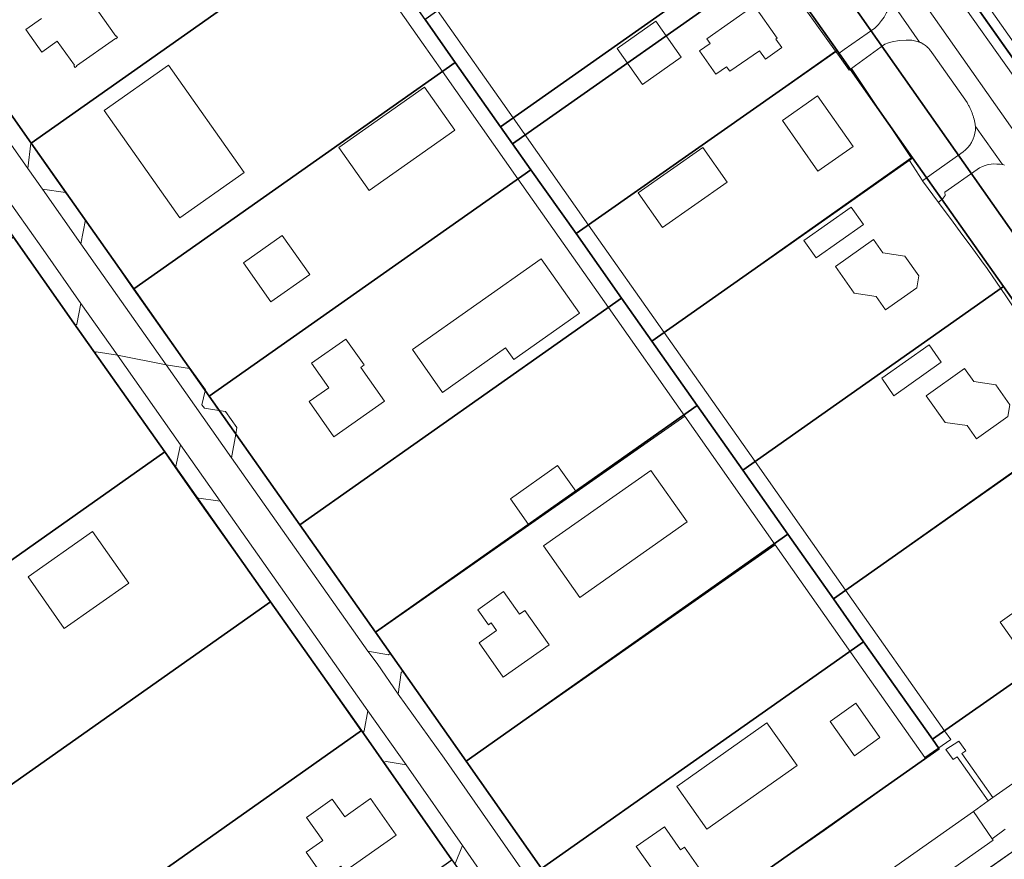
# Model space of a CAD drawing. Header units: metres. Extents: x 150385 to 171486, y 478588 to 485023.
# Tile 93 of 256: x 150555 to 150743, y 484193 to 484353. Entities that reach past the tile are written whole.
import ezdxf
from ezdxf.lldxf.tags import DXFTag

# ---------------------------------------------------------------- set-up
doc = ezdxf.new("R2010")
doc.units = ezdxf.units.M
doc.layers.add('B-WE-KG-GRENS_PERCEEL-GV', color=150, linetype='KG-PERCEEL', lineweight=30, true_color=0x007fff)
doc.layers.add('TOP-L-terrein schutting raster hek leuning', color=7, linetype='Continuous', lineweight=0)
doc.layers.add('TOP-L-topo objecten vlak', color=7, linetype='Continuous', lineweight=0)
doc.styles.get("Standard").update_dxf_attribs({"font": 'NLCS-ISO.ttf'})
tags = doc.linetypes.add('KG-PERCEEL', pattern='A,5.5,-2,["P",Standard,S=1.8,R=0,X=-0.5,Y=-0.9],-2,5.5,-2,[5,NLCS.shx,S=0.75,R=0,X=0,Y=0],-2', length=19).pattern_tags.tags
tags[6] = DXFTag(74, 10)

msp = doc.modelspace()

# ---------------------------------------------------------------- linework, layer by layer
at = {"layer": 'B-WE-KG-GRENS_PERCEEL-GV', "flags": 128}
for points in [[(150669.76, 484452.7), (150714.5, 484388.53), (150815.74, 484245.22), (150847.2, 484200.69), (150859.89, 484210.2), (150941.96, 484271.03), (151020.2, 484328.91), (151100.89, 484388.09), (151176.85, 484443.51), (151259.91, 484503.79), (151281.1, 484519.06), (151291.93, 484527.19), (151314.98, 484546.41), (151337.38, 484565.94), (151349.21, 484576.22), (151359.55, 484584.99), (151384.43, 484605.64), (151408.01, 484625.12), (151429.95, 484643.17), (151430.55, 484644.01), (151431.13, 484646.17), (151431.33, 484646.86), (151428.3, 484646.85), (151428.41, 484648.43), (151411.21, 484675.87), (151404.92, 484689.28), (151399, 484706.22), (151396.85, 484713.72), (151391.29, 484733.12), (151384.29, 484761.62), (151375.67, 484809.06), (151370.86, 484839.23), (151369.83, 484845.69), (151367.74, 484892.37), (151367.48, 484902.19), (151367.36, 484906.46), (151365.64, 484913.27), (151362.79, 484918.82), (151358.12, 484925.94)], [(150669.76, 484452.7), (150714.5, 484388.53), (150847.2, 484200.69), (150859.89, 484210.2), (150941.96, 484271.03), (151020.2, 484328.91), (151100.89, 484388.09), (151176.85, 484443.51), (151259.91, 484503.79), (151281.1, 484519.06), (151291.93, 484527.19), (151314.98, 484546.41), (151337.38, 484565.94), (151349.21, 484576.22), (151359.55, 484584.99), (151384.43, 484605.64), (151408.01, 484625.12), (151429.95, 484643.17), (151430.55, 484644.01), (151431.13, 484646.17), (151431.33, 484646.86), (151428.3, 484646.85), (151428.41, 484648.43), (151411.21, 484675.87), (151404.92, 484689.28), (151399, 484706.22), (151396.85, 484713.72), (151391.29, 484733.12), (151384.29, 484761.62), (151375.67, 484809.06), (151370.86, 484839.23), (151369.83, 484845.69), (151367.74, 484892.37), (151367.48, 484902.19), (151367.36, 484906.46), (151365.64, 484913.27), (151362.79, 484918.82), (151358.12, 484925.94)], [(150669.76, 484452.7), (150714.5, 484388.53), (150815.74, 484245.22), (150847.2, 484200.69), (150859.89, 484210.2), (150941.96, 484271.03), (151020.2, 484328.91), (151100.89, 484388.09), (151176.85, 484443.51), (151259.91, 484503.79), (151281.1, 484519.06), (151291.93, 484527.19), (151314.98, 484546.41), (151337.38, 484565.94), (151349.21, 484576.22), (151359.55, 484584.99), (151384.43, 484605.64), (151408.01, 484625.12), (151429.95, 484643.17), (151430.55, 484644.01), (151431.13, 484646.17), (151431.33, 484646.86), (151428.3, 484646.85), (151428.41, 484648.43), (151411.21, 484675.87), (151404.92, 484689.28), (151399, 484706.22), (151396.85, 484713.72), (151391.29, 484733.12), (151384.29, 484761.62), (151375.67, 484809.06), (151370.86, 484839.23), (151369.83, 484845.69), (151367.74, 484892.37), (151367.48, 484902.19), (151367.36, 484906.46), (151365.64, 484913.27), (151362.79, 484918.82), (151358.12, 484925.94)], [(150669.76, 484452.7), (150714.5, 484388.53), (150815.74, 484245.22), (150847.2, 484200.69), (150859.89, 484210.2), (150941.96, 484271.03), (151020.2, 484328.91), (151100.89, 484388.09), (151176.85, 484443.51), (151259.91, 484503.79), (151281.1, 484519.06), (151291.93, 484527.19), (151314.98, 484546.41), (151337.38, 484565.94), (151349.21, 484576.22), (151359.55, 484584.99), (151384.43, 484605.64), (151408.01, 484625.12), (151429.95, 484643.17), (151430.55, 484644.01), (151431.13, 484646.17), (151431.33, 484646.86), (151428.3, 484646.85), (151428.41, 484648.43), (151411.21, 484675.87), (151404.92, 484689.28), (151399, 484706.22), (151396.85, 484713.72), (151391.29, 484733.12), (151384.29, 484761.62), (151375.67, 484809.06), (151370.86, 484839.23), (151369.83, 484845.69), (151367.74, 484892.37), (151367.48, 484902.19), (151367.36, 484906.46), (151365.64, 484913.27), (151362.79, 484918.82), (151358.12, 484925.94)], [(150669.76, 484452.7), (150714.5, 484388.53), (150847.2, 484200.69), (150859.89, 484210.2), (150941.96, 484271.03), (151020.2, 484328.91), (151100.89, 484388.09), (151176.85, 484443.51), (151259.91, 484503.79), (151281.1, 484519.06), (151291.93, 484527.19), (151314.98, 484546.41), (151337.38, 484565.94), (151349.21, 484576.22), (151359.55, 484584.99), (151384.43, 484605.64), (151408.01, 484625.12), (151429.95, 484643.17), (151430.55, 484644.01), (151431.13, 484646.17), (151431.33, 484646.86), (151428.3, 484646.85), (151428.41, 484648.43), (151411.21, 484675.87), (151404.92, 484689.28), (151399, 484706.22), (151396.85, 484713.72), (151391.29, 484733.12), (151384.29, 484761.62), (151375.67, 484809.06), (151370.86, 484839.23), (151369.83, 484845.69), (151367.74, 484892.37), (151367.48, 484902.19), (151367.36, 484906.46), (151365.64, 484913.27), (151362.79, 484918.82), (151358.12, 484925.94)], [(150654.18, 484441.99), (150654.89, 484440.96), (150701.78, 484373.66), (150748.9, 484306.53), (150788.43, 484250.4), (150787.27, 484244.47), (150782.94, 484236.35), (150777.05, 484230.56), (150746.11, 484208.78), (150784.56, 484153.85), (150780.57, 484150.87), (150787.57, 484139.71), (150790.07, 484134.52), (150807.31, 484146.87), (150805.51, 484148.51), (150800.73, 484154.11), (150794.61, 484161.38), (150763.08, 484206.15), (150793.68, 484228.85), (150815.74, 484245.22), (150714.5, 484388.53), (150669.76, 484452.7)], [(150654.18, 484441.99), (150654.89, 484440.96), (150701.78, 484373.66), (150748.9, 484306.53), (150788.43, 484250.4), (150787.27, 484244.47), (150782.94, 484236.35), (150777.05, 484230.56), (150746.11, 484208.78), (150784.56, 484153.85), (150780.57, 484150.87), (150787.57, 484139.71), (150790.07, 484134.52), (150807.31, 484146.87), (150805.51, 484148.51), (150800.73, 484154.11), (150794.61, 484161.38), (150763.08, 484206.15), (150793.68, 484228.85), (150815.74, 484245.22), (150714.5, 484388.53), (150669.76, 484452.7)], [(150654.18, 484441.99), (150654.89, 484440.96), (150701.78, 484373.66), (150748.9, 484306.53), (150788.43, 484250.4), (150787.27, 484244.47), (150782.94, 484236.35), (150777.05, 484230.56), (150746.11, 484208.78), (150784.56, 484153.85), (150780.57, 484150.87), (150787.57, 484139.71), (150790.07, 484134.52), (150807.31, 484146.87), (150805.51, 484148.51), (150800.73, 484154.11), (150794.61, 484161.38), (150763.08, 484206.15), (150793.68, 484228.85), (150815.74, 484245.22), (150714.5, 484388.53), (150669.76, 484452.7)], [(150438.14, 484293.46), (150617.35, 484039.27), (150621.62, 484033.27), (150700.85, 484091.65), (150771.79, 484144.4), (150780.57, 484150.87), (150784.56, 484153.85), (150746.11, 484208.78), (150777.05, 484230.56), (150782.94, 484236.35), (150787.27, 484244.47), (150788.43, 484250.4), (150748.9, 484306.53), (150701.78, 484373.66), (150654.89, 484440.96), (150654.18, 484441.99)], [(150438.14, 484293.46), (150617.35, 484039.27), (150621.62, 484033.27), (150700.85, 484091.65), (150771.79, 484144.4), (150780.57, 484150.87), (150784.56, 484153.85), (150746.11, 484208.78), (150777.05, 484230.56), (150782.94, 484236.35), (150787.27, 484244.47), (150788.43, 484250.4), (150748.9, 484306.53), (150701.78, 484373.66), (150654.89, 484440.96), (150654.18, 484441.99)], [(150438.14, 484293.46), (150617.35, 484039.27), (150621.62, 484033.27), (150700.85, 484091.65), (150771.79, 484144.4), (150780.57, 484150.87), (150784.56, 484153.85), (150746.11, 484208.78), (150777.05, 484230.56), (150782.94, 484236.35), (150787.27, 484244.47), (150788.43, 484250.4), (150748.9, 484306.53), (150701.78, 484373.66), (150654.89, 484440.96), (150654.18, 484441.99)], [(150438.14, 484293.46), (150617.35, 484039.27), (150621.62, 484033.27), (150700.85, 484091.65), (150771.79, 484144.4), (150780.57, 484150.87), (150784.56, 484153.85), (150746.11, 484208.78), (150777.05, 484230.56), (150782.94, 484236.35), (150787.27, 484244.47), (150788.43, 484250.4), (150748.9, 484306.53), (150701.78, 484373.66), (150654.89, 484440.96), (150654.18, 484441.99)], [(150438.14, 484293.46), (150617.35, 484039.27), (150621.62, 484033.27), (150700.85, 484091.65), (150771.79, 484144.4), (150780.57, 484150.87), (150784.56, 484153.85), (150746.11, 484208.78), (150777.05, 484230.56), (150782.94, 484236.35), (150787.27, 484244.47), (150788.43, 484250.4), (150748.9, 484306.53), (150701.78, 484373.66), (150654.89, 484440.96), (150654.18, 484441.99)], [(150654.18, 484441.99), (150654.89, 484440.96), (150701.78, 484373.66), (150748.9, 484306.53), (150788.43, 484250.4), (150787.27, 484244.47), (150782.94, 484236.35), (150777.05, 484230.56), (150746.11, 484208.78), (150784.56, 484153.85), (150780.57, 484150.87), (150787.57, 484139.71), (150790.07, 484134.52), (150807.31, 484146.87), (150805.51, 484148.51), (150800.73, 484154.11), (150794.61, 484161.38), (150803.96, 484168.32), (150847.2, 484200.69)], [(150654.18, 484441.99), (150654.89, 484440.96), (150701.78, 484373.66), (150748.9, 484306.53), (150788.43, 484250.4), (150787.27, 484244.47), (150782.94, 484236.35), (150777.05, 484230.56), (150746.11, 484208.78), (150784.56, 484153.85), (150780.57, 484150.87), (150787.57, 484139.71), (150790.07, 484134.52), (150807.31, 484146.87), (150805.51, 484148.51), (150800.73, 484154.11), (150794.61, 484161.38), (150803.96, 484168.32), (150847.2, 484200.69)], [(150647.88, 484437.66), (150653.1, 484430.13), (150664.54, 484413.75), (150682.31, 484388.32), (150696.67, 484367.85), (150698.97, 484364.58), (150711.08, 484347.33), (150725.48, 484326.92), (150742.77, 484302.43), (150760.05, 484277.92), (150766.66, 484268.54), (150769.72, 484262.67), (150771.71, 484256.36), (150771.95, 484255.17), (150772.08, 484253.97), (150772.21, 484251.6), (150772.01, 484249.14), (150771.24, 484246.8), (150769.83, 484244.66), (150763.96, 484240.45), (150729.27, 484216.16), (150730.57, 484214.32), (150669.22, 484171.14), (150654.8, 484191.54), (150640.4, 484212.01), (150623.14, 484236.55), (150608.75, 484257.01), (150591.48, 484281.5), (150577.09, 484301.94), (150557.51, 484329.73), (150543.16, 484350.09), (150535.77, 484360.58)], [(150647.88, 484437.66), (150653.1, 484430.13), (150664.54, 484413.75), (150682.31, 484388.32), (150696.67, 484367.85), (150698.97, 484364.58), (150711.08, 484347.33), (150725.48, 484326.92), (150742.77, 484302.43), (150760.05, 484277.92), (150766.66, 484268.54), (150769.72, 484262.67), (150771.71, 484256.36), (150771.95, 484255.17), (150772.08, 484253.97), (150772.21, 484251.6), (150772.01, 484249.14), (150771.24, 484246.8), (150769.83, 484244.66), (150763.96, 484240.45), (150729.27, 484216.16), (150730.57, 484214.32), (150669.22, 484171.14), (150654.8, 484191.54), (150640.4, 484212.01), (150623.14, 484236.55), (150608.75, 484257.01), (150591.48, 484281.5), (150577.09, 484301.94), (150557.51, 484329.73), (150543.16, 484350.09), (150535.77, 484360.58)], [(150647.88, 484437.66), (150653.1, 484430.13), (150664.54, 484413.75), (150682.31, 484388.32), (150696.67, 484367.85), (150698.97, 484364.58), (150711.08, 484347.33), (150725.48, 484326.92), (150742.77, 484302.43), (150760.05, 484277.92), (150766.66, 484268.54), (150769.72, 484262.67), (150771.71, 484256.36), (150771.95, 484255.17), (150772.08, 484253.97), (150772.21, 484251.6), (150772.01, 484249.14), (150771.24, 484246.8), (150769.83, 484244.66), (150763.96, 484240.45), (150729.27, 484216.16), (150730.57, 484214.32), (150669.22, 484171.14), (150654.8, 484191.54), (150640.4, 484212.01), (150623.14, 484236.55), (150608.75, 484257.01), (150591.48, 484281.5), (150577.09, 484301.94), (150557.51, 484329.73), (150543.16, 484350.09), (150535.77, 484360.58)], [(150647.88, 484437.66), (150653.1, 484430.13), (150664.54, 484413.75), (150682.31, 484388.32), (150696.67, 484367.85), (150698.97, 484364.58), (150711.08, 484347.33), (150725.48, 484326.92), (150742.77, 484302.43), (150760.05, 484277.92), (150766.66, 484268.54), (150769.72, 484262.67), (150771.71, 484256.36), (150771.95, 484255.17), (150772.08, 484253.97), (150772.21, 484251.6), (150772.01, 484249.14), (150771.24, 484246.8), (150769.83, 484244.66), (150763.96, 484240.45), (150729.27, 484216.16), (150730.57, 484214.32), (150669.22, 484171.14), (150654.8, 484191.54), (150640.4, 484212.01), (150623.14, 484236.55), (150608.75, 484257.01), (150591.48, 484281.5), (150577.09, 484301.94), (150557.51, 484329.73), (150543.16, 484350.09), (150535.77, 484360.58)], [(150647.88, 484437.66), (150653.1, 484430.13), (150664.54, 484413.75), (150682.31, 484388.32), (150696.67, 484367.85), (150698.97, 484364.58), (150711.08, 484347.33), (150725.48, 484326.92), (150742.77, 484302.43), (150760.05, 484277.92), (150766.66, 484268.54), (150769.72, 484262.67), (150771.71, 484256.36), (150771.95, 484255.17), (150772.08, 484253.97), (150772.21, 484251.6), (150772.01, 484249.14), (150771.24, 484246.8), (150769.83, 484244.66), (150763.96, 484240.45), (150729.27, 484216.16), (150730.57, 484214.32), (150669.22, 484171.14), (150654.8, 484191.54), (150640.4, 484212.01), (150623.14, 484236.55), (150608.75, 484257.01), (150591.48, 484281.5), (150577.09, 484301.94), (150557.51, 484329.73), (150543.16, 484350.09), (150535.77, 484360.58)], [(150524.99, 484353.17), (150531.11, 484344.49), (150542.64, 484328.15), (150543.8, 484326.51), (150554.19, 484311.77), (150565.7, 484295.41), (150583.01, 484270.91), (150603.17, 484242.34), (150620.45, 484217.82), (150637.71, 484193.19), (150641.06, 484188.45), (150655.01, 484168.73), (150675.17, 484140.14), (150605.68, 484091.19), (150585.52, 484119.81), (150568.19, 484144.4), (150550.97, 484168.85), (150533.68, 484193.4), (150513.54, 484221.92), (150496.18, 484246.5), (150484.73, 484262.78), (150473.18, 484279.16), (150461.65, 484295.51), (150454.94, 484305.01)], [(150524.99, 484353.17), (150531.11, 484344.49), (150542.64, 484328.15), (150543.8, 484326.51), (150554.19, 484311.77), (150565.7, 484295.41), (150583.01, 484270.91), (150603.17, 484242.34), (150620.45, 484217.82), (150637.71, 484193.19), (150641.06, 484188.45), (150655.01, 484168.73), (150675.17, 484140.14), (150605.68, 484091.19), (150585.52, 484119.81), (150568.19, 484144.4), (150550.97, 484168.85), (150533.68, 484193.4), (150513.54, 484221.92), (150496.18, 484246.5), (150484.73, 484262.78), (150473.18, 484279.16), (150461.65, 484295.51), (150454.94, 484305.01)], [(150524.99, 484353.17), (150531.11, 484344.49), (150542.64, 484328.15), (150543.8, 484326.51), (150554.19, 484311.77), (150565.7, 484295.41), (150583.01, 484270.91), (150603.17, 484242.34), (150620.45, 484217.82), (150637.71, 484193.19), (150641.06, 484188.45), (150655.01, 484168.73), (150675.17, 484140.14), (150605.68, 484091.19), (150585.52, 484119.81), (150568.19, 484144.4), (150550.97, 484168.85), (150533.68, 484193.4), (150513.54, 484221.92), (150496.18, 484246.5), (150484.73, 484262.78), (150473.18, 484279.16), (150461.65, 484295.51), (150454.94, 484305.01)], [(150524.99, 484353.17), (150531.11, 484344.49), (150542.64, 484328.15), (150543.8, 484326.51), (150554.19, 484311.77), (150565.7, 484295.41), (150583.01, 484270.91), (150603.17, 484242.34), (150620.45, 484217.82), (150637.71, 484193.19), (150641.06, 484188.45), (150655.01, 484168.73), (150675.17, 484140.14), (150605.68, 484091.19), (150585.52, 484119.81), (150568.19, 484144.4), (150550.97, 484168.85), (150533.68, 484193.4), (150513.54, 484221.92), (150496.18, 484246.5), (150484.73, 484262.78), (150473.18, 484279.16), (150461.65, 484295.51), (150454.94, 484305.01)], [(150524.99, 484353.17), (150531.11, 484344.49), (150542.64, 484328.15), (150543.8, 484326.51), (150554.19, 484311.77), (150565.7, 484295.41), (150583.01, 484270.91), (150603.17, 484242.34), (150620.45, 484217.82), (150637.71, 484193.19), (150641.06, 484188.45), (150655.01, 484168.73), (150675.17, 484140.14), (150605.68, 484091.19), (150585.52, 484119.81), (150568.19, 484144.4), (150550.97, 484168.85), (150533.68, 484193.4), (150513.54, 484221.92), (150496.18, 484246.5), (150484.73, 484262.78), (150473.18, 484279.16), (150461.65, 484295.51), (150454.94, 484305.01)]]:
    msp.add_lwpolyline(points, dxfattribs=at)
at = {"layer": 'B-WE-KG-GRENS_PERCEEL-GV'}
msp.add_lwpolyline([(150847.2, 484200.69), (150714.5, 484388.53), (150669.76, 484452.7)], dxfattribs=at)
msp.add_lwpolyline([(150847.2, 484200.69), (150714.5, 484388.53), (150669.76, 484452.7)], dxfattribs=at)
at = {"layer": 'B-WE-KG-GRENS_PERCEEL-GV', "flags": 128}
for points in [[(150543.16, 484350.09), (150557.51, 484329.73), (150618.76, 484372.87), (150614.71, 484378.6), (150604.35, 484393.35)], [(150543.16, 484350.09), (150557.51, 484329.73), (150618.76, 484372.87), (150614.71, 484378.6), (150604.35, 484393.35)], [(150543.16, 484350.09), (150557.51, 484329.73), (150618.76, 484372.87), (150614.71, 484378.6), (150604.35, 484393.35)], [(150543.16, 484350.09), (150557.51, 484329.73), (150618.76, 484372.87), (150614.71, 484378.6), (150604.35, 484393.35)], [(150543.16, 484350.09), (150557.51, 484329.73), (150618.76, 484372.87), (150614.71, 484378.6), (150604.35, 484393.35)], [(150682.31, 484388.32), (150632.59, 484353.27), (150638.35, 484345.08), (150646.96, 484332.83), (150696.67, 484367.85)], [(150682.31, 484388.32), (150632.59, 484353.27), (150638.35, 484345.08), (150646.96, 484332.83), (150696.67, 484367.85)], [(150682.31, 484388.32), (150632.59, 484353.27), (150638.35, 484345.08), (150646.96, 484332.83), (150696.67, 484367.85)], [(150682.31, 484388.32), (150632.59, 484353.27), (150638.35, 484345.08), (150646.96, 484332.83), (150696.67, 484367.85)], [(150682.31, 484388.32), (150632.59, 484353.27), (150638.35, 484345.08), (150646.96, 484332.83), (150696.67, 484367.85)], [(150557.51, 484329.73), (150577.09, 484301.94), (150638.35, 484345.08), (150632.59, 484353.27), (150618.76, 484372.87)], [(150557.51, 484329.73), (150577.09, 484301.94), (150638.35, 484345.08), (150632.59, 484353.27), (150618.76, 484372.87)], [(150557.51, 484329.73), (150577.09, 484301.94), (150638.35, 484345.08), (150632.59, 484353.27), (150618.76, 484372.87)], [(150557.51, 484329.73), (150577.09, 484301.94), (150638.35, 484345.08), (150632.59, 484353.27), (150618.76, 484372.87)], [(150557.51, 484329.73), (150577.09, 484301.94), (150638.35, 484345.08), (150632.59, 484353.27), (150618.76, 484372.87)], [(150696.67, 484367.85), (150646.96, 484332.83), (150649.27, 484329.58), (150698.97, 484364.58)], [(150696.67, 484367.85), (150646.96, 484332.83), (150649.27, 484329.58), (150698.97, 484364.58)], [(150696.67, 484367.85), (150646.96, 484332.83), (150649.27, 484329.58), (150698.97, 484364.58)], [(150696.67, 484367.85), (150646.96, 484332.83), (150649.27, 484329.58), (150698.97, 484364.58)], [(150696.67, 484367.85), (150646.96, 484332.83), (150649.27, 484329.58), (150698.97, 484364.58)], [(150698.97, 484364.58), (150649.27, 484329.58), (150652.76, 484324.65), (150661.4, 484312.47), (150711.08, 484347.33)], [(150698.97, 484364.58), (150649.27, 484329.58), (150652.76, 484324.65), (150661.4, 484312.47), (150711.08, 484347.33)], [(150698.97, 484364.58), (150649.27, 484329.58), (150652.76, 484324.65), (150661.4, 484312.47), (150711.08, 484347.33)], [(150698.97, 484364.58), (150649.27, 484329.58), (150652.76, 484324.65), (150661.4, 484312.47), (150711.08, 484347.33)], [(150698.97, 484364.58), (150649.27, 484329.58), (150652.76, 484324.65), (150661.4, 484312.47), (150711.08, 484347.33)], [(150711.08, 484347.33), (150661.4, 484312.47), (150670.05, 484300.16), (150675.8, 484291.98), (150725.48, 484326.92)], [(150711.08, 484347.33), (150661.4, 484312.47), (150670.05, 484300.16), (150675.8, 484291.98), (150725.48, 484326.92)], [(150711.08, 484347.33), (150661.4, 484312.47), (150670.05, 484300.16), (150675.8, 484291.98), (150725.48, 484326.92)], [(150711.08, 484347.33), (150661.4, 484312.47), (150670.05, 484300.16), (150675.8, 484291.98), (150725.48, 484326.92)], [(150711.08, 484347.33), (150661.4, 484312.47), (150670.05, 484300.16), (150675.8, 484291.98), (150725.48, 484326.92)], [(150591.48, 484281.5), (150652.76, 484324.65), (150649.27, 484329.58), (150646.96, 484332.83), (150638.35, 484345.08), (150577.09, 484301.94)], [(150591.48, 484281.5), (150652.76, 484324.65), (150649.27, 484329.58), (150646.96, 484332.83), (150638.35, 484345.08), (150577.09, 484301.94)], [(150591.48, 484281.5), (150652.76, 484324.65), (150649.27, 484329.58), (150646.96, 484332.83), (150638.35, 484345.08), (150577.09, 484301.94)], [(150591.48, 484281.5), (150652.76, 484324.65), (150649.27, 484329.58), (150646.96, 484332.83), (150638.35, 484345.08), (150577.09, 484301.94)], [(150591.48, 484281.5), (150652.76, 484324.65), (150649.27, 484329.58), (150646.96, 484332.83), (150638.35, 484345.08), (150577.09, 484301.94)], [(150725.48, 484326.92), (150675.8, 484291.98), (150684.43, 484279.74), (150693.11, 484267.44), (150742.77, 484302.43)], [(150725.48, 484326.92), (150675.8, 484291.98), (150684.43, 484279.74), (150693.11, 484267.44), (150742.77, 484302.43)], [(150725.48, 484326.92), (150675.8, 484291.98), (150684.43, 484279.74), (150693.11, 484267.44), (150742.77, 484302.43)], [(150725.48, 484326.92), (150675.8, 484291.98), (150684.43, 484279.74), (150693.11, 484267.44), (150742.77, 484302.43)], [(150725.48, 484326.92), (150675.8, 484291.98), (150684.43, 484279.74), (150693.11, 484267.44), (150742.77, 484302.43)], [(150591.48, 484281.5), (150608.75, 484257.01), (150670.05, 484300.16), (150661.4, 484312.47), (150652.76, 484324.65)], [(150591.48, 484281.5), (150608.75, 484257.01), (150670.05, 484300.16), (150661.4, 484312.47), (150652.76, 484324.65)], [(150591.48, 484281.5), (150608.75, 484257.01), (150670.05, 484300.16), (150661.4, 484312.47), (150652.76, 484324.65)], [(150591.48, 484281.5), (150608.75, 484257.01), (150670.05, 484300.16), (150661.4, 484312.47), (150652.76, 484324.65)], [(150591.48, 484281.5), (150608.75, 484257.01), (150670.05, 484300.16), (150661.4, 484312.47), (150652.76, 484324.65)], [(150496.18, 484246.5), (150513.54, 484221.92), (150583.01, 484270.91), (150565.7, 484295.41), (150554.19, 484311.77), (150522.9, 484289.7), (150484.73, 484262.78)], [(150496.18, 484246.5), (150513.54, 484221.92), (150583.01, 484270.91), (150565.7, 484295.41), (150554.19, 484311.77), (150522.9, 484289.7), (150484.73, 484262.78)], [(150496.18, 484246.5), (150513.54, 484221.92), (150583.01, 484270.91), (150565.7, 484295.41), (150554.19, 484311.77), (150522.9, 484289.7), (150484.73, 484262.78)], [(150496.18, 484246.5), (150513.54, 484221.92), (150583.01, 484270.91), (150565.7, 484295.41), (150554.19, 484311.77), (150522.9, 484289.7), (150484.73, 484262.78)], [(150496.18, 484246.5), (150513.54, 484221.92), (150583.01, 484270.91), (150565.7, 484295.41), (150554.19, 484311.77), (150522.9, 484289.7), (150484.73, 484262.78)], [(150742.77, 484302.43), (150693.11, 484267.44), (150701.72, 484255.22), (150710.38, 484242.91), (150760.05, 484277.92)], [(150742.77, 484302.43), (150693.11, 484267.44), (150701.72, 484255.22), (150710.38, 484242.91), (150760.05, 484277.92)], [(150742.77, 484302.43), (150693.11, 484267.44), (150701.72, 484255.22), (150710.38, 484242.91), (150760.05, 484277.92)], [(150742.77, 484302.43), (150693.11, 484267.44), (150701.72, 484255.22), (150710.38, 484242.91), (150760.05, 484277.92)], [(150742.77, 484302.43), (150693.11, 484267.44), (150701.72, 484255.22), (150710.38, 484242.91), (150760.05, 484277.92)], [(150608.75, 484257.01), (150623.14, 484236.55), (150684.43, 484279.74), (150675.8, 484291.98), (150670.05, 484300.16)], [(150608.75, 484257.01), (150623.14, 484236.55), (150684.43, 484279.74), (150675.8, 484291.98), (150670.05, 484300.16)], [(150608.75, 484257.01), (150623.14, 484236.55), (150684.43, 484279.74), (150675.8, 484291.98), (150670.05, 484300.16)], [(150608.75, 484257.01), (150623.14, 484236.55), (150684.43, 484279.74), (150675.8, 484291.98), (150670.05, 484300.16)], [(150608.75, 484257.01), (150623.14, 484236.55), (150684.43, 484279.74), (150675.8, 484291.98), (150670.05, 484300.16)], [(150623.14, 484236.55), (150640.4, 484212.01), (150701.72, 484255.22), (150693.11, 484267.44), (150684.43, 484279.74)], [(150623.14, 484236.55), (150640.4, 484212.01), (150701.72, 484255.22), (150693.11, 484267.44), (150684.43, 484279.74)], [(150623.14, 484236.55), (150640.4, 484212.01), (150701.72, 484255.22), (150693.11, 484267.44), (150684.43, 484279.74)], [(150623.14, 484236.55), (150640.4, 484212.01), (150701.72, 484255.22), (150693.11, 484267.44), (150684.43, 484279.74)], [(150623.14, 484236.55), (150640.4, 484212.01), (150701.72, 484255.22), (150693.11, 484267.44), (150684.43, 484279.74)], [(150729.27, 484216.16), (150763.96, 484240.45), (150769.83, 484244.66), (150771.24, 484246.8), (150772.01, 484249.14), (150772.21, 484251.6), (150772.08, 484253.97), (150771.95, 484255.17), (150771.71, 484256.36), (150769.72, 484262.67), (150766.66, 484268.54), (150760.05, 484277.92), (150710.38, 484242.91), (150716.15, 484234.74)], [(150729.27, 484216.16), (150763.96, 484240.45), (150769.83, 484244.66), (150771.24, 484246.8), (150772.01, 484249.14), (150772.21, 484251.6), (150772.08, 484253.97), (150771.95, 484255.17), (150771.71, 484256.36), (150769.72, 484262.67), (150766.66, 484268.54), (150760.05, 484277.92), (150710.38, 484242.91), (150716.15, 484234.74)], [(150729.27, 484216.16), (150763.96, 484240.45), (150769.83, 484244.66), (150771.24, 484246.8), (150772.01, 484249.14), (150772.21, 484251.6), (150772.08, 484253.97), (150771.95, 484255.17), (150771.71, 484256.36), (150769.72, 484262.67), (150766.66, 484268.54), (150760.05, 484277.92), (150710.38, 484242.91), (150716.15, 484234.74)], [(150729.27, 484216.16), (150763.96, 484240.45), (150769.83, 484244.66), (150771.24, 484246.8), (150772.01, 484249.14), (150772.21, 484251.6), (150772.08, 484253.97), (150771.95, 484255.17), (150771.71, 484256.36), (150769.72, 484262.67), (150766.66, 484268.54), (150760.05, 484277.92), (150710.38, 484242.91), (150716.15, 484234.74)], [(150729.27, 484216.16), (150763.96, 484240.45), (150769.83, 484244.66), (150771.24, 484246.8), (150772.01, 484249.14), (150772.21, 484251.6), (150772.08, 484253.97), (150771.95, 484255.17), (150771.71, 484256.36), (150769.72, 484262.67), (150766.66, 484268.54), (150760.05, 484277.92), (150710.38, 484242.91), (150716.15, 484234.74)], [(150583.01, 484270.91), (150513.54, 484221.92), (150533.68, 484193.4), (150603.17, 484242.34)], [(150583.01, 484270.91), (150513.54, 484221.92), (150533.68, 484193.4), (150603.17, 484242.34)], [(150583.01, 484270.91), (150513.54, 484221.92), (150533.68, 484193.4), (150603.17, 484242.34)], [(150583.01, 484270.91), (150513.54, 484221.92), (150533.68, 484193.4), (150603.17, 484242.34)], [(150583.01, 484270.91), (150513.54, 484221.92), (150533.68, 484193.4), (150603.17, 484242.34)], [(150640.4, 484212.01), (150654.8, 484191.54), (150716.15, 484234.74), (150710.38, 484242.91), (150701.72, 484255.22)], [(150640.4, 484212.01), (150654.8, 484191.54), (150716.15, 484234.74), (150710.38, 484242.91), (150701.72, 484255.22)], [(150640.4, 484212.01), (150654.8, 484191.54), (150716.15, 484234.74), (150710.38, 484242.91), (150701.72, 484255.22)], [(150640.4, 484212.01), (150654.8, 484191.54), (150716.15, 484234.74), (150710.38, 484242.91), (150701.72, 484255.22)], [(150640.4, 484212.01), (150654.8, 484191.54), (150716.15, 484234.74), (150710.38, 484242.91), (150701.72, 484255.22)], [(150620.45, 484217.82), (150603.17, 484242.34), (150533.68, 484193.4), (150550.97, 484168.85)], [(150620.45, 484217.82), (150603.17, 484242.34), (150533.68, 484193.4), (150550.97, 484168.85)], [(150620.45, 484217.82), (150603.17, 484242.34), (150533.68, 484193.4), (150550.97, 484168.85)], [(150620.45, 484217.82), (150603.17, 484242.34), (150533.68, 484193.4), (150550.97, 484168.85)], [(150620.45, 484217.82), (150603.17, 484242.34), (150533.68, 484193.4), (150550.97, 484168.85)], [(150654.8, 484191.54), (150669.22, 484171.14), (150730.57, 484214.32), (150729.27, 484216.16), (150716.15, 484234.74)], [(150654.8, 484191.54), (150669.22, 484171.14), (150730.57, 484214.32), (150729.27, 484216.16), (150716.15, 484234.74)], [(150654.8, 484191.54), (150669.22, 484171.14), (150730.57, 484214.32), (150729.27, 484216.16), (150716.15, 484234.74)], [(150654.8, 484191.54), (150669.22, 484171.14), (150730.57, 484214.32), (150729.27, 484216.16), (150716.15, 484234.74)], [(150654.8, 484191.54), (150669.22, 484171.14), (150730.57, 484214.32), (150729.27, 484216.16), (150716.15, 484234.74)], [(150637.71, 484193.19), (150620.45, 484217.82), (150550.97, 484168.85), (150568.19, 484144.4)], [(150637.71, 484193.19), (150620.45, 484217.82), (150550.97, 484168.85), (150568.19, 484144.4)], [(150637.71, 484193.19), (150620.45, 484217.82), (150550.97, 484168.85), (150568.19, 484144.4)], [(150637.71, 484193.19), (150620.45, 484217.82), (150550.97, 484168.85), (150568.19, 484144.4)], [(150637.71, 484193.19), (150620.45, 484217.82), (150550.97, 484168.85), (150568.19, 484144.4)]]:
    msp.add_lwpolyline(points, close=True, dxfattribs=at)
at = {"layer": 'TOP-L-terrein schutting raster hek leuning', "color": 7, "linetype": 'Continuous', "lineweight": 0, "flags": 128}
for points in [[(150730.42, 484318.43), (150730.75, 484317.99), (150732.7, 484315.34), (150735.07, 484312.11), (150736.26, 484310.5), (150737.44, 484308.89), (150738.63, 484307.28), (150739.67, 484305.86)], [(150640.4, 484211.99), (150628.33, 484229.11), (150625.96, 484232.48), (150623.12, 484236.51), (150682.06, 484277.73)], [(150731.57, 484217.78), (150747.94, 484229.31), (150769.9, 484244.71), (150770.05, 484245), (150770.82, 484246.78), (150771.41, 484248.64), (150771.8, 484250.54), (150771.98, 484252.48), (150771.96, 484254.43), (150771.74, 484256.36), (150770.36, 484259.73), (150767.27, 484265.82), (150763.57, 484271.54), (150764.79, 484272.45)], [(150640.4, 484211.99), (150699.31, 484253.19)], [(150656.73, 484188.69), (150654.75, 484191.48), (150640.4, 484211.99)], [(150727.79, 484212.68), (150727.93, 484212.48), (150708.61, 484198.78), (150669.08, 484171.34), (150659.04, 484185.44)], [(150705.28, 484098.21), (150767.95, 484144.36), (150778.91, 484152.43), (150769.07, 484165.52), (150746.93, 484196.43), (150692.61, 484158.06), (150694.23, 484155.38), (150691.84, 484153.72), (150690.16, 484156.31)]]:
    msp.add_lwpolyline(points, dxfattribs=at)
at = {"layer": 'TOP-L-topo objecten vlak', "color": 7, "linetype": 'Continuous', "lineweight": 18, "flags": 128}
for points in [[(150845.69, 484205.43), (150716.22, 484389.52), (150674.52, 484449.42)], [(150671.19, 484447.17), (150712.78, 484387.54), (150765.78, 484312.84), (150766.94, 484311.21), (150768.1, 484309.58), (150770.42, 484306.32), (150771.57, 484304.69), (150772.73, 484303.05), (150843.35, 484203.53), (150845.69, 484205.43)], [(150557.46, 484329.71), (150616.35, 484371.2)], [(150616.35, 484371.2), (150632, 484348.94), (150635.91, 484343.38)], [(150696.22, 484367.52), (150649.36, 484334.54)], [(150779.79, 484282.27), (150720.41, 484366.78)], [(150565.92, 484344.12), (150566.27, 484344.37), (150566.21, 484344.46), (150573.59, 484349.66), (150573.66, 484349.57), (150574.01, 484349.82), (150573.76, 484350.17), (150573.67, 484350.1), (150566.56, 484360.19)], [(150710.81, 484347.22), (150701.56, 484360.09)], [(150721.27, 484356.86), (150721.21, 484356.33), (150720.93, 484355.38), (150720.54, 484354.57), (150720.04, 484353.73), (150719.56, 484353.07), (150718.97, 484352.32), (150718.3, 484351.63), (150718.26, 484351.59), (150712.46, 484347.54), (150711.21, 484346.66)], [(150721.27, 484356.86), (150726.82, 484348.96)], [(150649.36, 484334.54), (150634.96, 484354.98)], [(150697.46, 484345.72), (150700.55, 484347.91), (150699.4, 484349.53), (150699.65, 484349.7), (150695.27, 484355.9), (150686.29, 484349.56), (150686.91, 484348.68), (150684.9, 484347.26), (150688.02, 484342.84), (150690.04, 484344.27), (150690.67, 484343.39), (150696.34, 484347.31), (150697.46, 484345.72)], [(150559.48, 484353.45), (150556.52, 484351.36), (150559.55, 484347.05), (150562.52, 484349.14), (150565.77, 484344.54), (150565.68, 484344.47), (150565.86, 484344.21), (150565.92, 484344.12)], [(150669.21, 484347.76), (150674.05, 484340.89), (150681.41, 484346.08), (150676.57, 484352.94), (150669.21, 484347.76)], [(150713.83, 484343.93), (150714.6, 484344.49), (150720.2, 484348.53), (150720.89, 484348.84), (150721.59, 484349.02), (150722.93, 484349.26), (150724.27, 484349.34), (150725.31, 484349.3), (150726.1, 484349.16), (150726.82, 484348.96)], [(150726.82, 484348.96), (150726.95, 484348.9), (150727.04, 484348.85), (150727.14, 484348.8), (150727.23, 484348.75), (150727.41, 484348.65), (150727.5, 484348.59), (150727.59, 484348.53), (150727.77, 484348.41), (150727.94, 484348.29), (150728.02, 484348.22), (150728.18, 484348.09), (150728.34, 484347.95), (150728.42, 484347.87), (150728.5, 484347.8), (150728.57, 484347.72), (150728.64, 484347.65), (150728.71, 484347.57), (150728.78, 484347.49), (150728.92, 484347.32), (150728.98, 484347.24), (150729.05, 484347.15), (150729.17, 484346.98), (150729.29, 484346.8), (150729.34, 484346.71), (150729.45, 484346.53), (150735.86, 484337.42), (150736.01, 484337.16), (150736.16, 484336.89), (150736.24, 484336.75), (150736.31, 484336.61), (150736.45, 484336.33), (150736.51, 484336.18), (150736.57, 484336.04), (150736.64, 484335.9), (150736.7, 484335.75), (150736.81, 484335.46), (150736.92, 484335.17), (150736.97, 484335.02), (150737.02, 484334.87), (150737.07, 484334.72), (150737.11, 484334.57), (150737.2, 484334.27), (150737.27, 484333.96), (150737.34, 484333.66), (150737.4, 484333.35), (150737.43, 484333.2), (150737.48, 484332.89)], [(150710.81, 484347.22), (150663.75, 484314.1)], [(150711.21, 484346.66), (150710.81, 484347.22)], [(150711.21, 484346.66), (150713.42, 484343.61), (150713.83, 484343.93)], [(150598.11, 484324.1), (150583.71, 484344.53), (150571.45, 484335.9), (150585.85, 484315.46), (150598.11, 484324.1)], [(150577.04, 484301.91), (150635.91, 484343.38)], [(150635.91, 484343.38), (150650.29, 484322.92)], [(150724.79, 484326.62), (150725.2, 484326.91), (150713.83, 484343.93)], [(150632.51, 484340.38), (150616.16, 484328.86), (150621.92, 484320.69), (150638.27, 484332.21), (150632.51, 484340.38)], [(150714.17, 484329.09), (150707.35, 484338.74), (150700.68, 484334.03), (150707.45, 484324.39), (150714.17, 484329.09)], [(150556.92, 484324.89), (150549.48, 484335.43)], [(150557.46, 484329.71), (150553.9, 484334.76)], [(150663.75, 484314.1), (150649.36, 484334.54)], [(150737.48, 484332.89), (150737.48, 484332.86), (150737.45, 484332.18), (150737.37, 484331.58), (150737.23, 484331.04), (150737.03, 484330.52), (150736.7, 484329.84), (150736.38, 484329.33), (150736.01, 484328.85), (150735.59, 484328.42), (150735.13, 484328.04), (150729.03, 484323.73), (150727.38, 484322.56)], [(150737.48, 484332.89), (150742.58, 484325.64)], [(150556.92, 484324.89), (150557.46, 484329.71)], [(150557.46, 484329.71), (150564.1, 484320.28)], [(150690.13, 484322.3), (150685.54, 484328.87), (150673.22, 484320.23), (150677.84, 484313.65), (150690.13, 484322.3)], [(150724.79, 484326.62), (150678.16, 484293.64), (150678.16, 484293.64)], [(150727.38, 484322.56), (150727.33, 484322.64), (150725.61, 484325.33), (150724.79, 484326.62)], [(150559.71, 484320.93), (150556.92, 484324.89)], [(150730.42, 484318.43), (150731.33, 484319.22), (150731.66, 484319.76), (150731.64, 484320.36), (150737.78, 484324.71), (150738.26, 484325.02), (150738.77, 484325.28), (150739.3, 484325.48), (150739.85, 484325.63), (150740.42, 484325.71), (150740.99, 484325.74), (150741.54, 484325.73), (150742.11, 484325.7), (150742.58, 484325.64)], [(150742.58, 484325.64), (150742.67, 484325.62), (150742.84, 484325.58), (150743.01, 484325.53)], [(150549.36, 484324.18), (150559.8, 484309.42), (150567.02, 484299.16)], [(150591.44, 484281.48), (150650.29, 484322.92)], [(150650.29, 484322.92), (150667.54, 484298.38)], [(150564.1, 484320.28), (150559.71, 484320.93)], [(150567.02, 484310.54), (150559.71, 484320.93)], [(150727.38, 484322.56), (150730.42, 484318.43)], [(150567.88, 484315.12), (150564.1, 484320.28)], [(150707.12, 484307.85), (150716.15, 484314.21), (150713.79, 484317.5), (150704.76, 484311.14), (150707.12, 484307.85)], [(150742.29, 484302.02), (150739.8, 484305.66), (150739.67, 484305.86), (150738.63, 484307.28), (150737.44, 484308.89), (150736.26, 484310.5), (150735.07, 484312.11), (150732.7, 484315.34), (150730.75, 484317.99), (150730.42, 484318.43)], [(150567.02, 484310.54), (150567.88, 484315.12)], [(150567.88, 484315.12), (150577.04, 484301.91)], [(150678.16, 484293.64), (150663.75, 484314.1)], [(150565.98, 484295.04), (150565.7, 484295.45), (150554.18, 484311.8)], [(150603.2, 484299.51), (150610.61, 484304.72), (150605.39, 484312.13), (150597.99, 484306.91), (150603.2, 484299.51)], [(150718.06, 484311.34), (150710.8, 484306.2), (150714.35, 484301.11), (150718.57, 484300.47), (150720.33, 484297.97), (150726.3, 484302.16), (150726.68, 484304.42), (150724.02, 484308.18), (150719.83, 484308.84), (150718.06, 484311.34)], [(150583.27, 484287.5), (150567.02, 484310.54)], [(150635.93, 484282.23), (150647.94, 484290.7), (150649.5, 484288.49), (150662.01, 484297.3), (150654.69, 484307.68), (150642.43, 484299.04), (150630.17, 484290.4), (150635.93, 484282.23)], [(150695.46, 484269.07), (150742.29, 484302.02)], [(150745.08, 484298.46), (150745.07, 484298.48), (150744.8, 484298.33), (150743.39, 484300.41), (150742.29, 484302.02)], [(150577.04, 484301.91), (150587.7, 484286.78)], [(150567.02, 484299.16), (150566.27, 484295.25), (150565.98, 484295.04)], [(150567.02, 484299.16), (150574.02, 484289.3)], [(150667.54, 484298.38), (150608.72, 484256.95)], [(150667.54, 484298.38), (150682.06, 484277.73)], [(150565.98, 484295.04), (150569.7, 484289.76)], [(150695.46, 484269.07), (150678.16, 484293.64)], [(150624.87, 484280.56), (150620.33, 484287), (150620.99, 484287.46), (150617.52, 484292.39), (150610.98, 484287.78), (150614.26, 484283.11), (150610.5, 484280.47), (150615.23, 484273.76), (150624.87, 484280.56)], [(150721.91, 484281.6), (150730.95, 484287.98), (150728.61, 484291.3), (150719.59, 484284.93), (150721.91, 484281.6)], [(150569.7, 484289.76), (150569.95, 484289.97), (150574.02, 484289.3)], [(150582.97, 484270.92), (150569.7, 484289.76)], [(150574.02, 484289.3), (150585.98, 484272.27)], [(150574.02, 484289.3), (150583.27, 484287.5)], [(150587.7, 484286.78), (150583.27, 484287.5)], [(150595.71, 484269.76), (150583.27, 484287.5)], [(150590.68, 484282.55), (150590.73, 484282.74), (150587.84, 484286.76), (150587.7, 484286.78)], [(150735.37, 484286.79), (150728.09, 484281.61), (150731.67, 484276.52), (150735.89, 484275.9), (150737.64, 484273.4), (150743.61, 484277.62), (150743.99, 484279.88), (150741.35, 484283.65), (150737.15, 484284.29), (150735.37, 484286.79)], [(150593.32, 484278.81), (150590.57, 484279.22), (150590.08, 484279.88), (150590.68, 484282.55)], [(150590.68, 484282.55), (150591.44, 484281.48)], [(150591.44, 484281.48), (150593.32, 484278.81)], [(150596.52, 484274.26), (150596.75, 484275.52), (150594.56, 484278.62), (150593.32, 484278.81)], [(150623.12, 484236.51), (150682.06, 484277.73)], [(150682.06, 484277.73), (150699.31, 484253.19)], [(150759.42, 484277.53), (150759.05, 484277.34), (150712.7, 484244.59)], [(150595.71, 484269.76), (150596.52, 484274.26)], [(150596.52, 484274.26), (150608.72, 484256.95)], [(150585.98, 484272.27), (150585.07, 484267.86)], [(150593.54, 484261.51), (150585.98, 484272.27)], [(150516.31, 484223.96), (150582.97, 484270.92)], [(150585.07, 484267.86), (150582.97, 484270.92)], [(150731.57, 484217.78), (150747.94, 484229.31), (150769.9, 484244.71), (150770.05, 484245), (150770.82, 484246.78), (150771.41, 484248.64), (150771.8, 484250.54), (150771.98, 484252.48), (150771.96, 484254.43), (150771.74, 484256.36), (150770.36, 484259.73), (150767.27, 484265.82), (150763.57, 484271.54)], [(150621.67, 484232.93), (150595.71, 484269.76)], [(150661.3, 484263.41), (150657.84, 484268.31), (150648.85, 484261.98), (150652.31, 484257.07), (150661.3, 484263.41)], [(150712.7, 484244.59), (150695.46, 484269.07)], [(150585.07, 484267.86), (150589.03, 484262.18)], [(150682.53, 484257.57), (150675.62, 484267.38), (150655.18, 484252.98), (150662.1, 484243.17), (150682.53, 484257.57)], [(150603.13, 484242.31), (150589.03, 484262.18)], [(150589.03, 484262.18), (150593.54, 484261.51)], [(150593.54, 484261.51), (150621.67, 484221.57)], [(150608.72, 484256.95), (150623.12, 484236.51)], [(150569.22, 484255.72), (150556.95, 484247.08), (150563.86, 484237.28), (150576.13, 484245.91), (150569.22, 484255.72)], [(150640.4, 484211.99), (150699.31, 484253.19)], [(150699.31, 484253.19), (150713.71, 484232.71), (150727.79, 484212.68)], [(150746.93, 484231.73), (150759.53, 484240.69), (150754.76, 484247.39), (150742.15, 484238.46), (150746.93, 484231.73)], [(150651.62, 484240.68), (150650.6, 484239.97), (150647.54, 484244.3), (150642.64, 484240.84), (150644.65, 484237.98), (150645.18, 484238.36), (150646.22, 484236.88), (150642.87, 484234.53), (150647.48, 484227.98), (150656.23, 484234.15), (150651.62, 484240.68)], [(150731.57, 484217.78), (150712.7, 484244.59)], [(150536.57, 484195.41), (150603.13, 484242.31)], [(150620.41, 484217.79), (150603.13, 484242.31)], [(150623.12, 484236.51), (150625.96, 484232.48)], [(150625.96, 484232.48), (150625.64, 484232.26), (150621.67, 484232.93)], [(150627.45, 484224.77), (150623.47, 484230.6), (150621.67, 484232.93)], [(150628.33, 484229.11), (150625.96, 484232.48)], [(150627.45, 484224.77), (150628.04, 484228.9), (150628.33, 484229.11)], [(150628.33, 484229.11), (150640.4, 484211.99)], [(150774.04, 484228.38), (150740.77, 484205.07)], [(150652.74, 484188.9), (150636.2, 484212.58), (150627.45, 484224.77)], [(150621.67, 484221.57), (150620.99, 484217.77), (150620.71, 484217.36)], [(150628.96, 484211.29), (150621.67, 484221.57)], [(150714.65, 484223.02), (150709.75, 484219.56), (150714.39, 484213.04), (150719.27, 484216.48), (150714.65, 484223.02)], [(150553.93, 484170.95), (150620.41, 484217.79)], [(150620.71, 484217.36), (150620.41, 484217.79)], [(150680.54, 484207.19), (150686.29, 484199.06), (150703.48, 484211.15), (150697.7, 484219.27), (150680.54, 484207.19)], [(150727.79, 484212.68), (150732.74, 484216.13), (150731.57, 484217.78)], [(150620.71, 484217.36), (150624.66, 484211.71)], [(150740.77, 484205.07), (150734.84, 484213.46), (150735.6, 484213.99), (150734.27, 484215.83), (150731.82, 484214.2), (150733.19, 484212.33), (150733.95, 484212.84), (150739.9, 484204.45)], [(150640.4, 484211.99), (150654.75, 484191.48), (150656.73, 484188.69)], [(150659.04, 484185.44), (150669.08, 484171.34), (150708.61, 484198.78), (150727.93, 484212.48), (150727.79, 484212.68)], [(150624.66, 484211.71), (150625.2, 484211.9), (150628.96, 484211.29)], [(150637.6, 484193.21), (150624.66, 484211.71)], [(150628.96, 484211.29), (150639.74, 484195.96)], [(150616.55, 484192.01), (150617.27, 484190.99), (150627.08, 484197.9), (150622.19, 484204.85), (150618.45, 484202.22), (150617.28, 484201.39), (150614.92, 484204.74), (150610.02, 484201.29), (150613.1, 484196.91), (150609.91, 484194.67), (150613.37, 484189.76), (150616.55, 484192.01)], [(150739.9, 484204.45), (150737.06, 484202.38)], [(150740.77, 484205.07), (150739.9, 484204.45)], [(150737.06, 484202.38), (150683.02, 484164.4)], [(150737.06, 484202.38), (150740.62, 484197.21)], [(150672.84, 484195.73), (150675.94, 484191.33), (150674.22, 484190.12), (150678.69, 484183.77), (150686.49, 484189.28), (150682.03, 484195.59), (150681.28, 484195.08), (150678.18, 484199.49), (150672.84, 484195.73)], [(150740.62, 484197.21), (150743.14, 484199.02)], [(150671.1, 484154.22), (150672.47, 484153.64), (150673.55, 484153.38), (150674.64, 484153.24), (150675.75, 484153.22), (150676.85, 484153.31), (150677.94, 484153.51), (150679, 484153.83), (150680.02, 484154.26), (150680.98, 484154.79), (150681.89, 484155.42), (150681.97, 484155.48), (150740.82, 484196.92), (150740.62, 484197.21)], [(150639.74, 484195.96), (150638.24, 484192.31)], [(150639.74, 484195.96), (150644.63, 484188.88)], [(150769.07, 484165.52), (150746.93, 484196.43), (150706.2, 484167.98), (150692.61, 484158.06), (150694.23, 484155.38), (150691.84, 484153.72), (150690.16, 484156.31), (150676.01, 484146.91), (150678.44, 484139.31), (150680.83, 484131.86), (150681.66, 484129.29)]]:
    msp.add_lwpolyline(points, dxfattribs=at)

doc.saveas('drawing.dxf')
